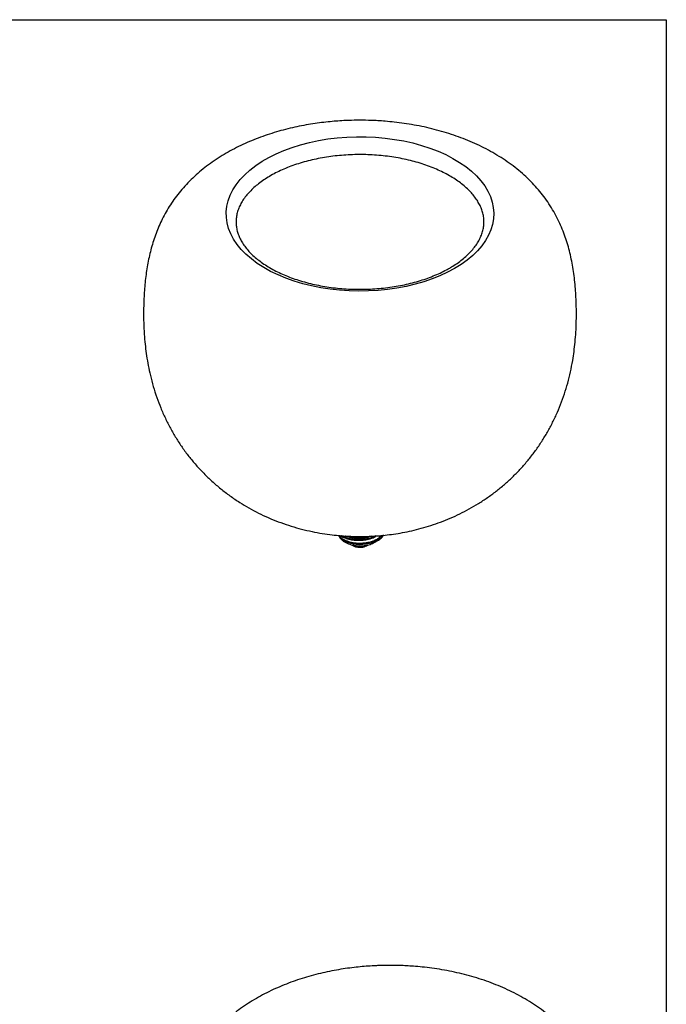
# Model space of a CAD drawing. Header units: millimetres. Extents: x 13 to 267, y 13 to 203.
# Tile 10 of 10: x 201 to 267, y 103 to 203. Entities that reach past the tile are written whole.
import ezdxf

# ---------------------------------------------------------------- set-up
doc = ezdxf.new("R2010")
doc.units = ezdxf.units.MM

msp = doc.modelspace()

# ---------------------------------------------------------------- linework, layer by layer
at = {"color": 7, "linetype": 'Continuous'}
for p, q in [((12.7, 203.2), (266.7, 203.2)), ((266.7, 203.2), (266.7, 12.7))]:
    msp.add_line(p, q, dxfattribs=at)
at = {"color": 7, "linetype": 'Continuous', "lineweight": 25}
for p, q in [((233.9976, 150.5116), (233.9106, 150.5556)), ((237.8624, 150.6498), (237.9853, 150.8129)), ((235.5613, 149.5484), (235.7272, 149.5608)), ((235.9554, 149.8888), (236.4965, 149.9691)), ((236.5157, 149.9526), (236.8312, 150.0294)), ((236.5167, 150.0815), (236.8291, 150.1649)), ((236.8312, 150.0294), (237.1165, 150.1254))]:
    msp.add_line(p, q, dxfattribs=at)
at = {"color": 8, "linetype": 'Continuous', "lineweight": 25}
for p, q in [((237.9203, 150.7651), (237.7956, 150.581)), ((237.9304, 150.766), (237.8624, 150.6498))]:
    msp.add_line(p, q, dxfattribs=at)
at = {"color": 7, "linetype": 'Continuous', "lineweight": 25, "flags": 128}
for points in [[(245.1779, 177.8973), (244.4589, 177.5112), (243.6936, 177.156), (242.8858, 176.8336), (242.0398, 176.5458), (241.1601, 176.2939), (240.2512, 176.0793), (239.3178, 175.9032), (238.3648, 175.7664), (237.3973, 175.6696), (236.4201, 175.6134), (235.4385, 175.5981), (234.4575, 175.6236), (233.4823, 175.69), (232.5179, 175.7968), (231.5694, 175.9436), (230.6416, 176.1294), (229.7396, 176.3534), (228.8679, 176.6144), (228.0311, 176.9111), (227.2335, 177.2418), (226.4794, 177.6049), (225.7726, 177.9984), (225.1168, 178.4204), (224.5155, 178.8685), (223.9718, 179.3406), (223.4885, 179.8341), (223.0681, 180.3464), (222.7129, 180.8749), (222.4247, 181.4168), (222.2049, 181.9693), (222.0548, 182.5296), (221.9751, 183.0946), (221.9663, 183.6614), (222.0283, 184.2272), (222.1608, 184.7889), (222.3633, 185.3436), (222.6345, 185.8884), (222.9731, 186.4206), (223.3774, 186.9372), (223.8452, 187.4356), (224.3741, 187.9133), (224.9612, 188.3676), (225.6037, 188.7964), (226.2981, 189.1972), (227.0407, 189.5681), (227.8278, 189.9071), (228.6552, 190.2124), (229.5186, 190.4824), (230.4135, 190.7158), (231.3353, 190.9113), (232.2791, 191.0679), (233.24, 191.1847), (234.213, 191.2613), (235.193, 191.2971), (236.1749, 191.292), (237.1537, 191.246), (238.1241, 191.1593), (239.0812, 191.0324), (240.0199, 190.866), (240.9354, 190.661), (241.8229, 190.4183), (242.6777, 190.1393), (243.4954, 189.8254), (244.2718, 189.4783), (245.0027, 189.0997), (245.6845, 188.6917), (246.3134, 188.2564), (246.8863, 187.7959), (247.4001, 187.3129), (247.8522, 186.8096), (248.2403, 186.2889), (248.5622, 185.7533), (248.8164, 185.2058), (249.0014, 184.649), (249.1164, 184.086), (249.1607, 183.5197), (249.1341, 182.953), (249.0368, 182.3889), (248.8692, 181.8304), (248.6322, 181.2802), (248.327, 180.7414), (247.9553, 180.2167), (247.519, 179.7088), (247.0204, 179.2205), (246.462, 178.7542), (245.8468, 178.3123), (245.1779, 177.8973)], [(236.5167, 150.0815), (236.5237, 150.0516), (236.528, 150.0216), (236.5293, 149.9944), (236.5276, 149.9726), (236.5228, 149.9582), (236.5156, 149.9526), (236.5065, 149.9564), (236.4965, 149.9691)]]:
    msp.add_lwpolyline(points, dxfattribs=at)
at = {"color": 8, "linetype": 'Continuous', "lineweight": 25, "flags": 128}
for points in [[(237.1123, 150.2603), (237.1254, 150.2315), (237.1339, 150.2014), (237.1372, 150.1731), (237.1348, 150.1495), (237.127, 150.1328), (237.1165, 150.1254)], [(236.8313, 150.0294), (236.8408, 150.0364), (236.847, 150.0525), (236.8489, 150.076), (236.8463, 150.1045), (236.8395, 150.1352), (236.8291, 150.1649)]]:
    msp.add_lwpolyline(points, dxfattribs=at)
at = {"color": 8, "linetype": 'Continuous', "lineweight": 25}
msp.add_arc((235.5707, 153.3784), 3.5382, 242.147947, 285.219744, dxfattribs=at)
at = {"color": 7, "linetype": 'Continuous', "lineweight": 25}
for centre, radius, start, end in [((237.739, 150.5786), 0.0567, 315.506597, 2.443339), ((236.7124, 151.6986), 1.5564, 314.106825, 317.635212), ((237.8044, 150.6487), 0.058, 268.30803, 1.123409), ((235.5438, 150.9971), 1.4496, 238.307736, 277.203862), ((235.6486, 150.8065), 1.2499, 273.533295, 305.395642)]:
    msp.add_arc(centre, radius, start, end, dxfattribs=at)
for points, knots in [([(235.5613, 192.9743), (235.172, 192.9704), (234.6234, 192.9649), (233.8125, 192.9282), (233.1177, 192.8838), (232.2921, 192.8093), (231.4293, 192.7079), (230.5319, 192.5756), (229.6145, 192.4116), (228.6859, 192.2145), (227.7537, 191.9836), (226.8236, 191.7184), (225.9008, 191.4182), (224.9894, 191.0828), (224.0935, 190.7118), (223.2164, 190.3047), (222.3618, 189.8613), (221.5329, 189.3814), (220.7334, 188.8651), (219.9672, 188.3131), (219.2386, 187.7268), (218.5516, 187.1083), (217.9103, 186.4608), (217.318, 185.7884), (216.7771, 185.0958), (216.2884, 184.3879), (215.8512, 183.669), (215.4637, 182.9423), (215.1226, 182.2097), (214.8245, 181.472), (214.5659, 180.7289), (214.3431, 179.9792), (214.1532, 179.2212), (213.9935, 178.4528), (213.8617, 177.6727), (213.7559, 176.8793), (213.6742, 176.0707), (213.6148, 175.2438), (213.5718, 174.3082), (213.5543, 173.2419), (213.5768, 172.093), (213.6392, 170.9912), (213.7334, 169.9793), (213.8603, 168.9992), (214.0265, 168.02), (214.2505, 166.9758), (214.5361, 165.8963), (214.8902, 164.7921), (215.2993, 163.7148), (215.7629, 162.666), (216.2806, 161.6472), (216.8522, 160.6598), (217.4773, 159.7056), (218.1556, 158.7862), (218.8867, 157.9031), (219.6704, 157.0584), (220.5068, 156.2535), (221.396, 155.4903), (222.3387, 154.7704), (223.299, 154.1207), (224.268, 153.5394), (225.2357, 153.0245), (226.2328, 152.5574), (227.2553, 152.1397), (228.2983, 151.773), (229.3549, 151.4586), (230.4153, 151.1978), (231.4612, 150.9916), (232.4514, 150.842), (233.3118, 150.7474), (234.0837, 150.6885), (234.8077, 150.6532), (235.31, 150.6486), (235.5613, 150.6464)], [0, 0, 0, 0, 0.01643866, 0.02316856, 0.03432831, 0.04591806, 0.05835248, 0.07132961, 0.08473077, 0.09846258, 0.11246042, 0.12667779, 0.14108044, 0.15564216, 0.17034166, 0.18515989, 0.20007752, 0.2150723, 0.23011606, 0.24515978, 0.26014658, 0.27500545, 0.28965175, 0.30399434, 0.31794806, 0.33144824, 0.34446196, 0.35699214, 0.36907453, 0.38077063, 0.39215983, 0.40333277, 0.41438643, 0.42542077, 0.4365245, 0.44777461, 0.45926762, 0.47109425, 0.48340604, 0.50005293, 0.51737145, 0.53310502, 0.54750219, 0.56079322, 0.57509175, 0.58949729, 0.60594104, 0.62225152, 0.63845861, 0.65458974, 0.67067243, 0.6867345, 0.70280424, 0.71891079, 0.73508387, 0.75134942, 0.76774232, 0.78430096, 0.80106841, 0.81809405, 0.83353753, 0.84906229, 0.86465677, 0.88029921, 0.89595298, 0.91156132, 0.92703468, 0.94220569, 0.95667626, 0.96938471, 0.97878581, 0.98938533, 1, 1, 1, 1]), ([(235.5613, 150.6464), (235.9748, 150.6522), (236.554, 150.6603), (237.4069, 150.7145), (238.1313, 150.7791), (238.9936, 150.8874), (239.8965, 151.0353), (240.8381, 151.2287), (241.8034, 151.4698), (242.7824, 151.7607), (243.7663, 152.1026), (244.7476, 152.4964), (245.7193, 152.9422), (246.6757, 153.4396), (247.6112, 153.9882), (248.5214, 154.587), (249.402, 155.2348), (250.2495, 155.9302), (251.0608, 156.672), (251.8331, 157.4584), (252.5638, 158.2879), (253.2506, 159.1587), (253.8917, 160.0691), (254.4851, 161.017), (255.0291, 162.0006), (255.5225, 163.0179), (255.9641, 164.0671), (256.3527, 165.1462), (256.6877, 166.2536), (256.9681, 167.3875), (257.1767, 168.4596), (257.3276, 169.471), (257.4358, 170.4339), (257.5144, 171.4588), (257.5599, 172.5661), (257.5658, 173.7698), (257.5297, 174.8674), (257.4655, 175.8652), (257.3855, 176.7206), (257.2739, 177.5909), (257.1319, 178.4423), (256.9573, 179.2773), (256.7474, 180.0986), (256.4988, 180.9087), (256.2077, 181.7101), (255.8691, 182.5058), (255.477, 183.2983), (255.0247, 184.0891), (254.5251, 184.8473), (253.9813, 185.5714), (253.3988, 186.2579), (252.7598, 186.9258), (252.0668, 187.5696), (251.3236, 188.1842), (250.5349, 188.7656), (249.7055, 189.3109), (248.8401, 189.8184), (247.9432, 190.2873), (247.0185, 190.7173), (246.0692, 191.1086), (245.0984, 191.4615), (244.1094, 191.7763), (243.1056, 192.0532), (242.0913, 192.2926), (241.0726, 192.4943), (240.0598, 192.6584), (239.0782, 192.7837), (238.1866, 192.8695), (237.4053, 192.9232), (236.5508, 192.9643), (235.9445, 192.9704), (235.5613, 192.9743)], [0, 0, 0, 0, 0.01746523, 0.02446198, 0.03610063, 0.04819805, 0.06119971, 0.07480388, 0.08888907, 0.10334923, 0.11810262, 0.13308207, 0.14823183, 0.16350667, 0.17887144, 0.19430038, 0.20977597, 0.22528763, 0.24083043, 0.25640395, 0.27201159, 0.28765987, 0.30335814, 0.31911621, 0.33494329, 0.35085504, 0.36686889, 0.38300395, 0.39928076, 0.41572117, 0.4323481, 0.44544658, 0.45904155, 0.47362306, 0.48948731, 0.50682129, 0.52574307, 0.53732468, 0.55000395, 0.56234772, 0.57444538, 0.58642618, 0.59842612, 0.610552, 0.62292975, 0.63569864, 0.64899511, 0.66294766, 0.67766818, 0.69150633, 0.70588281, 0.72072749, 0.73594291, 0.75142093, 0.7670603, 0.78277769, 0.79850889, 0.81419984, 0.8298289, 0.84538165, 0.86084844, 0.87622089, 0.89148816, 0.90663136, 0.92161292, 0.93635061, 0.95063919, 0.96382185, 0.97439324, 0.9838156, 1, 1, 1, 1]), ([(244.678, 177.9468), (244.5707, 177.8862), (244.2583, 177.7097), (243.7066, 177.4344), (243.0114, 177.1309), (242.2773, 176.8543), (241.5087, 176.6061), (240.7093, 176.388), (239.8831, 176.2014), (239.0345, 176.0476), (238.1677, 175.9273), (237.2873, 175.8416), (236.3978, 175.7908), (235.5038, 175.7754), (234.6101, 175.7953), (233.7212, 175.8507), (232.8419, 175.941), (231.9767, 176.0657), (231.1301, 176.224), (230.3066, 176.4149), (229.5104, 176.6372), (228.7456, 176.8894), (228.0161, 177.1699), (227.3257, 177.4767), (226.6778, 177.8078), (226.0754, 178.1608), (225.5214, 178.5335), (225.018, 178.9232), (224.5673, 179.3274), (224.1707, 179.7434), (223.8291, 180.169), (223.543, 180.6023), (223.3124, 181.042), (223.1377, 181.4879), (223.0193, 181.9402), (222.9588, 182.3995), (222.9586, 182.8657), (223.0208, 183.3357), (223.1462, 183.8051), (223.3331, 184.2687), (223.5791, 184.7235), (223.8822, 185.1678), (224.2409, 185.6004), (224.6538, 186.0199), (225.1196, 186.4247), (225.6367, 186.8131), (226.2033, 187.1829), (226.8169, 187.5319), (227.4749, 187.8579), (228.1741, 188.159), (228.9113, 188.4333), (229.6828, 188.6788), (230.4847, 188.8942), (231.313, 189.078), (232.1634, 189.2289), (233.0316, 189.3462), (233.913, 189.4289), (234.803, 189.4766), (235.6971, 189.4889), (236.5906, 189.4658), (237.4788, 189.4074), (238.3571, 189.3141), (239.2209, 189.1864), (240.0656, 189.0252), (240.8869, 188.8314), (241.6805, 188.6065), (242.4424, 188.3517), (243.1685, 188.0689), (243.8553, 187.7598), (244.4994, 187.4267), (245.0976, 187.0718), (245.6473, 186.6976), (246.1461, 186.3065), (246.5921, 185.9012), (246.984, 185.4843), (247.3207, 185.0579), (247.602, 184.624), (247.8277, 184.1837), (247.9975, 183.7373), (248.1109, 183.2844), (248.1662, 182.8245), (248.161, 182.3579), (248.0932, 181.8877), (247.9624, 181.4187), (247.7703, 180.9557), (247.5192, 180.5018), (247.2111, 180.0584), (246.8477, 179.627), (246.4301, 179.2087), (245.9598, 178.8052), (245.4379, 178.4185), (245.0008, 178.1355), (244.7387, 177.9823), (244.678, 177.9468)], [0, 0, 0, 0, 0.0057201, 0.01665806, 0.02760955, 0.03857495, 0.04955532, 0.06055044, 0.07155919, 0.08257997, 0.09361082, 0.10464962, 0.11569413, 0.12674206, 0.1377911, 0.14883846, 0.15988146, 0.17091775, 0.18194499, 0.1929609, 0.2039633, 0.21495018, 0.22591991, 0.23687144, 0.24780466, 0.2587209, 0.26962367, 0.28051969, 0.29141678, 0.3023293, 0.31327984, 0.32430027, 0.33543275, 0.3467281, 0.35823785, 0.36999393, 0.38197399, 0.39407113, 0.40606193, 0.41783005, 0.42935128, 0.4406615, 0.45181558, 0.462865, 0.47385057, 0.48480199, 0.4957397, 0.50667553, 0.51761691, 0.52856953, 0.53953622, 0.55051791, 0.56151428, 0.57252416, 0.5835459, 0.59457753, 0.60561692, 0.61666182, 0.62770995, 0.63875897, 0.64980604, 0.66084855, 0.67188414, 0.68291048, 0.69392529, 0.7049264, 0.71591183, 0.72688, 0.73782991, 0.74876156, 0.75967644, 0.77057831, 0.78147418, 0.79237193, 0.80328675, 0.814242, 0.82527042, 0.83641505, 0.84772725, 0.85925782, 0.87103553, 0.88303141, 0.89512611, 0.90710071, 0.918847, 0.93034782, 0.94164214, 0.95278513, 0.96382751, 0.97480905, 0.98575858, 0.99669581, 1, 1, 1, 1]), ([(233.3866, 150.7429), (233.3907, 150.7322), (233.4271, 150.6365), (233.5468, 150.4752), (233.7415, 150.2679), (233.98, 150.0932), (234.241, 149.9524), (234.5159, 149.8444), (234.7748, 149.7722), (235.0164, 149.7256), (235.2697, 149.6939), (235.5804, 149.6797), (235.8679, 149.6952), (236.1276, 149.7294), (236.3449, 149.7716), (236.5924, 149.8409), (236.8374, 149.9333), (237.0713, 150.0545), (237.2286, 150.1496), (237.2974, 150.2117), (237.3026, 150.2164)], [0, 0, 0, 0, 0.00883004, 0.07846231, 0.15037754, 0.22286224, 0.29333498, 0.35924601, 0.42358266, 0.47046646, 0.51826297, 0.58645772, 0.66678596, 0.69969268, 0.75394769, 0.80977816, 0.8693201, 0.93113749, 0.99475329, 1, 1, 1, 1]), ([(233.4036, 150.7119), (233.4216, 150.681), (233.504, 150.5396), (233.7913, 150.3252), (234.2454, 150.0926), (234.7877, 149.9406), (235.3712, 149.8636), (235.7601, 149.8804), (235.9554, 149.8888)], [0, 0, 0, 0, 0.0539632, 0.24663007, 0.43770591, 0.63129865, 0.81479034, 1, 1, 1, 1]), ([(233.6546, 150.6859), (233.6742, 150.6716), (233.7993, 150.581), (234.1127, 150.4554), (234.5773, 150.3231), (235.0935, 150.2541), (235.6277, 150.2491), (236.1611, 150.3079), (236.6627, 150.4338), (237.034, 150.5697), (237.2051, 150.6776), (237.2504, 150.7062)], [0, 0, 0, 0, 0.02472077, 0.15722135, 0.28991204, 0.42202595, 0.55471785, 0.68722123, 0.81943, 0.95217629, 1, 1, 1, 1]), ([(234.1674, 150.4486), (234.1699, 150.4475), (234.3291, 150.376), (234.7291, 150.2999), (235.3349, 150.2374), (235.9579, 150.2814), (236.3857, 150.3475), (236.5726, 150.4195), (236.5817, 150.423)], [0, 0, 0, 0, 0.00404772, 0.24956682, 0.49579457, 0.74174782, 0.98753791, 1, 1, 1, 1]), ([(236.8291, 150.1649), (236.8777, 150.1795), (236.9748, 150.2087), (237.0665, 150.2431), (237.1123, 150.2603)], [0, 0, 0, 0, 0.500299, 1, 1, 1, 1]), ([(237.1123, 150.2603), (237.2488, 150.3004), (237.5221, 150.3809), (237.7044, 150.5143), (237.7956, 150.581)], [0, 0, 0, 0, 0.4993285, 1, 1, 1, 1]), ([(237.1165, 150.1254), (237.231, 150.1763), (237.4924, 150.2925), (237.6762, 150.4502), (237.7795, 150.5389)], [0, 0, 0, 0, 0.43794851, 1, 1, 1, 1]), ([(234.7862, 149.7626), (234.7914, 149.7583), (234.8406, 149.7172), (234.954, 149.6639), (235.1073, 149.6085), (235.2546, 149.5742), (235.4032, 149.5525), (235.5089, 149.5498), (235.5613, 149.5484)], [0, 0, 0, 0, 0.030011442, 0.285186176, 0.482538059, 0.640583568, 0.822171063, 1, 1, 1, 1]), ([(235.7272, 149.5608), (235.7568, 149.5623), (235.8205, 149.5657), (235.9341, 149.589), (236.068, 149.6245), (236.2086, 149.6831), (236.3109, 149.7378), (236.3564, 149.7774), (236.3682, 149.7877)], [0, 0, 0, 0, 0.11571287, 0.24947124, 0.46777263, 0.68826048, 0.91957158, 1, 1, 1, 1]), ([(240.9616, 64.8169), (241.0401, 64.8237), (241.4038, 64.8551), (242.0704, 64.944), (242.9736, 65.09), (243.9152, 65.2839), (244.8805, 65.5248), (245.8594, 65.8158), (246.8434, 66.1577), (247.8246, 66.5514), (248.7964, 66.9972), (249.7527, 67.4947), (250.6883, 68.0433), (251.5984, 68.642), (252.479, 69.2898), (253.3266, 69.9853), (254.1379, 70.727), (254.9101, 71.5134), (255.6408, 72.3429), (256.3277, 73.2137), (256.9687, 74.1241), (257.5621, 75.0721), (258.1062, 76.0557), (258.5996, 77.073), (259.0411, 78.1221), (259.4298, 79.2012), (259.7647, 80.3087), (260.0452, 81.4425), (260.2537, 82.5147), (260.4046, 83.5261), (260.5128, 84.489), (260.5914, 85.5139), (260.637, 86.6212), (260.6428, 87.8248), (260.6068, 88.9224), (260.5425, 89.9202), (260.4625, 90.7757), (260.3509, 91.6459), (260.209, 92.4974), (260.0344, 93.3324), (259.8245, 94.1536), (259.5759, 94.9637), (259.2847, 95.7652), (258.9461, 96.5609), (258.5541, 97.3533), (258.1017, 98.1441), (257.6022, 98.9024), (257.0583, 99.6264), (256.4758, 100.3129), (255.8369, 100.9809), (255.1439, 101.6247), (254.4007, 102.2392), (253.6119, 102.8206), (252.7825, 103.3659), (251.9172, 103.8735), (251.0203, 104.3423), (250.0956, 104.7723), (249.1463, 105.1636), (248.1755, 105.5165), (247.1864, 105.8313), (246.1826, 106.1083), (245.1684, 106.3476), (244.1496, 106.5493), (243.1369, 106.7134), (242.1553, 106.8388), (241.2637, 106.9245), (240.4823, 106.9785), (239.6278, 107.0184), (238.6323, 107.0363), (237.7005, 107.0193), (236.8895, 106.9834), (236.1947, 106.9387), (235.3692, 106.8644), (234.5064, 106.7629), (233.609, 106.6307), (232.6915, 106.4666), (231.763, 106.2695), (230.8307, 106.0386), (229.9007, 105.7734), (228.9778, 105.4733), (228.0665, 105.1379), (227.1705, 104.7668), (226.2935, 104.3597), (225.4388, 103.9163), (224.6099, 103.4364), (223.8104, 102.9202), (223.0443, 102.3682), (222.3157, 101.7819), (221.6287, 101.1634), (220.9874, 100.5158), (220.3951, 99.8434), (219.8541, 99.1509), (219.3654, 98.443), (218.9283, 97.724), (218.5407, 96.9973), (218.1996, 96.2647), (217.9016, 95.5271), (217.6429, 94.784), (217.4202, 94.0343), (217.2303, 93.2762), (217.0706, 92.5079), (216.9388, 91.7278), (216.833, 90.9343), (216.7512, 90.1258), (216.6919, 89.2988), (216.6488, 88.3633), (216.6313, 87.2969), (216.6539, 86.1481), (216.7163, 85.0462), (216.8105, 84.0343), (216.9374, 83.0542), (217.1035, 82.0751), (217.3275, 81.0308), (217.6131, 79.9513), (217.9673, 78.8471), (218.3763, 77.7699), (218.8399, 76.721), (219.3577, 75.7022), (219.9293, 74.7149), (220.5544, 73.7607), (221.2326, 72.8412), (221.9637, 71.9582), (222.7475, 71.1134), (223.5838, 70.3086), (224.473, 69.5453), (225.4157, 68.8254), (226.3761, 68.1757), (227.345, 67.5945), (228.3127, 67.0795), (229.3098, 66.6124), (230.3324, 66.1948), (231.3754, 65.828), (232.432, 65.5137), (233.4923, 65.2527), (234.5383, 65.0472), (235.5269, 64.8955), (236.1652, 64.8305), (236.4628, 64.8001)], [0, 0, 0, 0, 0.00171907, 0.00796594, 0.01467974, 0.02170466, 0.02897797, 0.03644491, 0.04406326, 0.05179835, 0.05962139, 0.06750901, 0.07544307, 0.08341026, 0.09140155, 0.09941146, 0.10743745, 0.11547931, 0.12353878, 0.13161924, 0.13972551, 0.14786266, 0.15603545, 0.16425196, 0.17252119, 0.18085301, 0.18925804, 0.19774753, 0.20633335, 0.21309714, 0.22011731, 0.22764691, 0.23583889, 0.24478981, 0.25456064, 0.26054115, 0.26708847, 0.27346255, 0.27970954, 0.28589619, 0.29209272, 0.29835428, 0.3047459, 0.3113395, 0.31820553, 0.32541035, 0.33301173, 0.34015747, 0.3475812, 0.3552467, 0.36310364, 0.37109618, 0.37917204, 0.38728818, 0.39541146, 0.40351395, 0.41158449, 0.41961562, 0.42760235, 0.43554038, 0.44342409, 0.45124374, 0.45897992, 0.46659017, 0.4739685, 0.48077577, 0.48623462, 0.49110014, 0.49945744, 0.50794609, 0.51142131, 0.51718402, 0.52316878, 0.52958971, 0.53629089, 0.54321103, 0.55030191, 0.55753017, 0.56487178, 0.57230908, 0.57982851, 0.58741909, 0.59507098, 0.6027742, 0.61051727, 0.61828562, 0.62605395, 0.63379289, 0.64146577, 0.64902887, 0.65643515, 0.66364063, 0.6706119, 0.67733197, 0.68380235, 0.6900415, 0.69608118, 0.70196237, 0.7077319, 0.71343983, 0.71913778, 0.72487156, 0.73068094, 0.73661574, 0.74272282, 0.74908043, 0.75767661, 0.76661961, 0.77474417, 0.78217863, 0.7890419, 0.79642543, 0.80386421, 0.8123555, 0.82077796, 0.82914704, 0.83747689, 0.84578173, 0.85407592, 0.86237407, 0.87069124, 0.87904275, 0.88744201, 0.89590704, 0.90445765, 0.91311609, 0.92190785, 0.92988261, 0.93789934, 0.94595208, 0.95402958, 0.96211293, 0.97017282, 0.97816301, 0.98599707, 0.99346944, 1, 1, 1, 1])]:
    msp.add_open_spline(points, degree=3, knots=knots, dxfattribs=at)
at = {"color": 8, "linetype": 'Continuous', "lineweight": 25}
for points, knots in [([(233.4169, 150.7426), (233.4535, 150.693), (233.5771, 150.5256), (233.9627, 150.2972), (234.5274, 150.086), (235.1814, 149.9772), (235.8664, 149.966), (236.3003, 150.0431), (236.5167, 150.0815)], [0, 0, 0, 0, 0.07797256, 0.26325121, 0.44832027, 0.63296028, 0.81697205, 1, 1, 1, 1]), ([(235.985, 150.3552), (235.8155, 150.3387), (235.4765, 150.3058), (234.9675, 150.33), (234.48, 150.4055), (234.0431, 150.5394), (233.7654, 150.6498), (233.6606, 150.7229), (233.659, 150.724)], [0, 0, 0, 0, 0.19937929, 0.39875858, 0.59813787, 0.79751716, 0.99689645, 1, 1, 1, 1]), ([(235.985, 150.36), (235.8156, 150.3436), (235.4767, 150.3107), (234.9669, 150.3345), (234.4825, 150.4116), (234.0357, 150.5391), (233.7904, 150.6621), (233.6686, 150.7232)], [0, 0, 0, 0, 0.20050008, 0.40100015, 0.60150023, 0.80200031, 1, 1, 1, 1]), ([(236.7201, 150.6763), (236.6789, 150.6608), (236.5147, 150.5994), (236.1957, 150.5297), (235.7766, 150.4715), (235.3495, 150.4565), (234.928, 150.4815), (234.5276, 150.5495), (234.2383, 150.6218), (234.1002, 150.6806), (234.0716, 150.6928)], [0, 0, 0, 0, 0.05093583, 0.20257183, 0.35410871, 0.50584452, 0.65732497, 0.80901039, 0.96055393, 1, 1, 1, 1]), ([(234.1698, 150.6882), (234.1982, 150.6756), (234.4038, 150.5848), (234.8956, 150.503), (235.584, 150.4743), (236.1793, 150.5343), (236.4909, 150.6383), (236.5951, 150.673)], [0, 0, 0, 0, 0.04374683, 0.31628266, 0.59081259, 0.86322291, 1, 1, 1, 1]), ([(237.1446, 150.6996), (237.0759, 150.6644), (236.8753, 150.5612), (236.4822, 150.4389), (236.1508, 150.3831), (235.985, 150.3552)], [0, 0, 0, 0, 0.20625166, 0.60312583, 1, 1, 1, 1]), ([(237.1333, 150.6989), (237.0683, 150.6656), (236.8712, 150.5645), (236.4821, 150.4438), (236.1507, 150.3879), (235.985, 150.36)], [0, 0, 0, 0, 0.19733162, 0.59866581, 1, 1, 1, 1]), ([(236.8291, 150.1649), (236.9586, 150.2203), (237.2182, 150.3314), (237.5284, 150.5286), (237.6637, 150.6804), (237.7233, 150.7474)], [0, 0, 0, 0, 0.35775022, 0.71701033, 1, 1, 1, 1]), ([(237.7737, 150.7519), (237.7454, 150.7177), (237.6527, 150.6053), (237.4336, 150.4355), (237.2193, 150.3186), (237.1123, 150.2603)], [0, 0, 0, 0, 0.17985527, 0.59095609, 1, 1, 1, 1])]:
    msp.add_open_spline(points, degree=3, knots=knots, dxfattribs=at)

doc.saveas('drawing.dxf')
